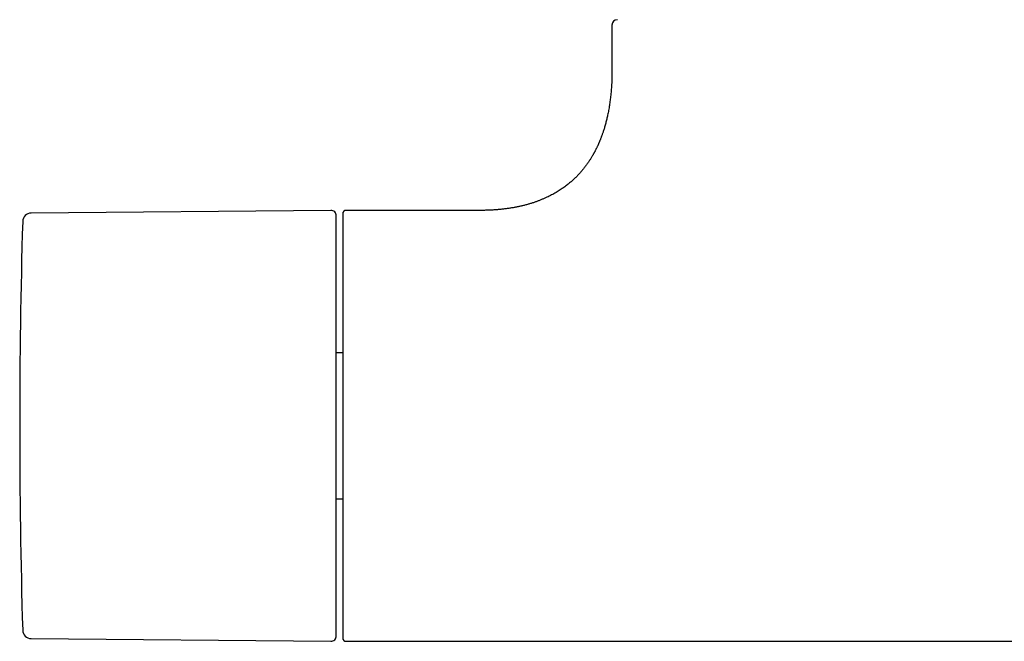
# Model space of a CAD drawing. Header units: millimetres. Extents: x 8 to 865, y 12 to 373.
# Tile 3 of 14: x 296 to 387, y 158 to 216. Entities that reach past the tile are written whole.
import ezdxf

# ---------------------------------------------------------------- set-up
doc = ezdxf.new("R2010")
doc.units = ezdxf.units.MM

msp = doc.modelspace()

# ---------------------------------------------------------------- linework, layer by layer
at = {"color": 7, "linetype": 'Continuous', "lineweight": 30}
for p, q in [((351, 215.106), (351, 210.905)), ((324.896, 197.902), (297.07, 197.659)), ((338.752, 197.906), (326.3, 197.906)), ((326, 184.694), (325.4, 184.694)), ((325.4, 171.119), (326, 171.119)), ((297.07, 158.154), (324.896, 157.911)), ((326.3, 157.906), (413.13, 157.906))]:
    msp.add_line(p, q, dxfattribs=at)
for centre, radius, start, end in [((351.5, 215.106), 0.5, 90, 180), ((297.077, 196.859), 0.8, 90.5, 178.32705), ((324.9, 197.402), 0.5, 0, 90.5), ((326.3, 197.606), 0.3, 90, 180), ((945.994, 177.906), 649.994, 178.327049, 181.672951), ((297.077, 158.954), 0.8, 181.67295, 269.5), ((324.9, 158.411), 0.5, 269.5, 0), ((326.3, 158.206), 0.3, 180, 270)]:
    msp.add_arc(centre, radius, start, end, dxfattribs=at)
for points, knots in [([(351, 210.906), (351, 210.791), (350.999, 210.565), (350.992, 210.231), (350.981, 209.909), (350.966, 209.598), (350.947, 209.298), (350.925, 209.014), (350.901, 208.745), (350.875, 208.491), (350.847, 208.246), (350.817, 208.01), (350.783, 207.773), (350.747, 207.538), (350.707, 207.303), (350.666, 207.079), (350.623, 206.864), (350.58, 206.659), (350.536, 206.463), (350.491, 206.276), (350.445, 206.09), (350.396, 205.906), (350.345, 205.724), (350.295, 205.553), (350.245, 205.392), (350.197, 205.242), (350.15, 205.101), (350.104, 204.969), (350.059, 204.842), (350.013, 204.72), (349.969, 204.603), (349.927, 204.498), (349.89, 204.403), (349.855, 204.32), (349.825, 204.248), (349.794, 204.177), (349.762, 204.101), (349.724, 204.016), (349.682, 203.924), (349.637, 203.827), (349.59, 203.73), (349.538, 203.624), (349.493, 203.533), (349.454, 203.458), (349.43, 203.412), (349.41, 203.373), (349.39, 203.336), (349.37, 203.298), (349.343, 203.25), (349.31, 203.189), (349.268, 203.114), (349.22, 203.03), (349.165, 202.936), (349.103, 202.832), (349.035, 202.722), (348.964, 202.61), (348.891, 202.497), (348.782, 202.335), (348.634, 202.126), (348.454, 201.888), (348.279, 201.67), (348.111, 201.472), (347.936, 201.278), (347.778, 201.111), (347.638, 200.971), (347.518, 200.855), (347.395, 200.741), (347.269, 200.627), (347.137, 200.513), (346.999, 200.397), (346.852, 200.28), (346.698, 200.161), (346.535, 200.041), (346.364, 199.922), (346.186, 199.803), (346.001, 199.684), (345.805, 199.566), (345.603, 199.45), (345.394, 199.337), (345.178, 199.226), (344.952, 199.117), (344.716, 199.01), (344.469, 198.905), (344.217, 198.805), (343.96, 198.71), (343.697, 198.62), (343.423, 198.534), (343.139, 198.451), (342.853, 198.375), (342.565, 198.306), (342.277, 198.243), (341.979, 198.184), (341.67, 198.13), (341.351, 198.081), (341.022, 198.037), (340.691, 198), (340.359, 197.97), (340.027, 197.945), (339.686, 197.926), (339.334, 197.914), (339.021, 197.907), (338.826, 197.907), (338.752, 197.907)], [0, 0, 0, 0, 0.016911, 0.033251, 0.049035, 0.064278, 0.078995, 0.0932, 0.106136, 0.118641, 0.130723, 0.142394, 0.153662, 0.165776, 0.177413, 0.188585, 0.199304, 0.209579, 0.219421, 0.22884, 0.237845, 0.247585, 0.256812, 0.265537, 0.27377, 0.281519, 0.288794, 0.295603, 0.301951, 0.308652, 0.314769, 0.320311, 0.325283, 0.329692, 0.333544, 0.336856, 0.341032, 0.345598, 0.350552, 0.355889, 0.361345, 0.3663, 0.373276, 0.37626, 0.378769, 0.380816, 0.382778, 0.384883, 0.387129, 0.390944, 0.395106, 0.399613, 0.405151, 0.411128, 0.417534, 0.424095, 0.430662, 0.437236, 0.452764, 0.46835, 0.481025, 0.493754, 0.506546, 0.51941, 0.527537, 0.535698, 0.543897, 0.552147, 0.560659, 0.569509, 0.5787, 0.588238, 0.59813, 0.608383, 0.618811, 0.629603, 0.640769, 0.65232, 0.663832, 0.675724, 0.688008, 0.700699, 0.71381, 0.727359, 0.740548, 0.754156, 0.768199, 0.782694, 0.797657, 0.811684, 0.82613, 0.841009, 0.856339, 0.872135, 0.888415, 0.905197, 0.921038, 0.937331, 0.954091, 0.971335, 0.989077, 1, 1, 1, 1]), ([(326, 197.605), (326, 197.605), (326, 197.606), (326, 197.597), (326, 197.578), (326, 197.547), (326, 197.507), (326, 197.462), (326, 197.417), (326, 197.374), (326, 197.326), (326, 197.274), (326, 197.216), (326, 197.141), (326, 197.046), (326, 196.927), (326, 196.797), (326, 196.656), (326, 196.504), (326, 196.341), (326, 196.191), (326, 196.06), (326, 195.95), (326, 195.837), (326, 195.721), (326, 195.601), (326, 195.478), (326, 195.351), (326, 195.197), (326, 195.011), (326, 194.791), (326, 194.562), (326, 194.336), (326, 194.114), (326, 193.896), (326, 193.673), (326, 193.445), (326, 193.211), (326, 192.957), (326, 192.682), (326, 192.384), (326, 192.079), (326, 191.765), (326, 191.441), (326, 191.109), (326, 190.77), (326, 190.425), (326, 190.075), (326, 189.721), (326, 189.363), (326, 188.998), (326, 188.649), (326, 188.315), (326, 188), (326, 187.681), (326, 187.359), (326, 187.035), (326, 186.687), (326, 186.316), (326, 185.921), (326, 185.521), (326, 185.183), (326, 184.909), (326, 184.701), (326, 184.491), (326, 184.281), (326, 184.071), (326, 183.819), (326, 183.526), (326, 183.191), (326, 182.866), (326, 182.552), (326, 182.248), (326, 181.943), (326, 181.64), (326, 181.341), (326, 180.996), (326, 180.601), (326, 180.154), (326, 179.706), (326, 179.258), (326, 178.808), (326, 178.358), (326, 177.907), (326, 177.456), (326, 177.006), (326, 176.558), (326, 176.11), (326, 175.714), (326, 175.371), (326, 175.079), (326, 174.788), (326, 174.495), (326, 174.196), (326, 173.839), (326, 173.426), (326, 172.963), (326, 172.503), (326, 172.046), (326, 171.592), (326, 171.142), (326, 170.758), (326, 170.438), (326, 170.182), (326, 169.928), (326, 169.676), (326, 169.425), (326, 169.177), (326, 168.93), (326, 168.638), (326, 168.303), (326, 167.926), (326, 167.553), (326, 167.201), (326, 166.87), (326, 166.56), (326, 166.254), (326, 165.952), (326, 165.656), (326, 165.346), (326, 165.024), (326, 164.692), (326, 164.366), (326, 164.044), (326, 163.728), (326, 163.417), (326, 163.115), (326, 162.82), (326, 162.536), (326, 162.261), (326, 161.995), (326, 161.737), (326, 161.501), (326, 161.286), (326, 161.091), (326, 160.901), (326, 160.718), (326, 160.541), (326, 160.36), (326, 160.176), (326, 159.991), (326, 159.814), (326, 159.673), (326, 159.565), (326, 159.485), (326, 159.407), (326, 159.332), (326, 159.259), (326, 159.175), (326, 159.082), (326, 158.982), (326, 158.891), (326, 158.809), (326, 158.735), (326, 158.666), (326, 158.601), (326, 158.543), (326, 158.481), (326, 158.418), (326, 158.357), (326, 158.306), (326, 158.266), (326, 158.235), (326, 158.216), (326, 158.206), (326, 158.207), (326, 158.208)], [0, 0, 0, 0, 0.003232, 0.010513, 0.017782, 0.025043, 0.032299, 0.039556, 0.044308, 0.049064, 0.053822, 0.058586, 0.063486, 0.068535, 0.076253, 0.08396, 0.091663, 0.099365, 0.107071, 0.114785, 0.122512, 0.126997, 0.131476, 0.135951, 0.140422, 0.144889, 0.149355, 0.15382, 0.158284, 0.1653, 0.172322, 0.179352, 0.186394, 0.192498, 0.198593, 0.20468, 0.210761, 0.216839, 0.222916, 0.230079, 0.237248, 0.244426, 0.251616, 0.25894, 0.266251, 0.273551, 0.280845, 0.288138, 0.295301, 0.30247, 0.309648, 0.316838, 0.322816, 0.328785, 0.334747, 0.340704, 0.346657, 0.352609, 0.359626, 0.366647, 0.373677, 0.380719, 0.384321, 0.387919, 0.391515, 0.395107, 0.398698, 0.402287, 0.407924, 0.413559, 0.419195, 0.424229, 0.429266, 0.434307, 0.439354, 0.444276, 0.449042, 0.456328, 0.463605, 0.470877, 0.478149, 0.485425, 0.492707, 0.5, 0.507281, 0.51455, 0.521811, 0.529068, 0.536324, 0.541077, 0.545832, 0.550591, 0.555354, 0.560254, 0.565304, 0.573021, 0.580729, 0.588431, 0.596133, 0.603839, 0.611553, 0.61928, 0.623765, 0.628245, 0.632719, 0.63719, 0.641658, 0.646123, 0.650588, 0.655052, 0.662069, 0.66909, 0.67612, 0.683162, 0.689266, 0.695361, 0.701448, 0.707529, 0.713607, 0.719684, 0.726847, 0.734016, 0.741194, 0.748384, 0.755708, 0.763019, 0.770319, 0.777614, 0.784906, 0.792069, 0.799238, 0.806416, 0.813606, 0.819585, 0.825554, 0.831515, 0.837472, 0.843425, 0.849377, 0.856394, 0.863416, 0.870446, 0.877487, 0.881089, 0.884688, 0.888283, 0.891876, 0.895466, 0.899055, 0.904692, 0.910327, 0.915963, 0.920997, 0.926034, 0.931075, 0.936122, 0.941044, 0.94581, 0.953096, 0.960373, 0.967646, 0.974918, 0.982193, 0.989475, 0.996768, 1, 1, 1, 1]), ([(325.4, 158.411), (325.4, 158.412), (325.4, 158.414), (325.4, 158.43), (325.4, 158.455), (325.4, 158.491), (325.4, 158.532), (325.4, 158.574), (325.4, 158.614), (325.4, 158.658), (325.4, 158.708), (325.4, 158.763), (325.4, 158.833), (325.4, 158.923), (325.4, 159.035), (325.4, 159.157), (325.4, 159.266), (325.4, 159.355), (325.4, 159.42), (325.4, 159.488), (325.4, 159.557), (325.4, 159.629), (325.4, 159.703), (325.4, 159.807), (325.4, 159.945), (325.4, 160.122), (325.4, 160.307), (325.4, 160.501), (325.4, 160.681), (325.4, 160.842), (325.4, 160.984), (325.4, 161.129), (325.4, 161.278), (325.4, 161.431), (325.4, 161.617), (325.4, 161.839), (325.4, 162.098), (325.4, 162.366), (325.4, 162.642), (325.4, 162.924), (325.4, 163.213), (325.4, 163.507), (325.4, 163.81), (325.4, 164.122), (325.4, 164.442), (325.4, 164.772), (325.4, 165.108), (325.4, 165.451), (325.4, 165.761), (325.4, 166.034), (325.4, 166.269), (325.4, 166.507), (325.4, 166.748), (325.4, 166.991), (325.4, 167.278), (325.4, 167.61), (325.4, 167.987), (325.4, 168.369), (325.4, 168.756), (325.4, 169.09), (325.4, 169.37), (325.4, 169.593), (325.4, 169.817), (325.4, 170.043), (325.4, 170.271), (325.4, 170.5), (325.4, 170.8), (325.4, 171.173), (325.4, 171.62), (325.4, 172.071), (325.4, 172.525), (325.4, 172.929), (325.4, 173.283), (325.4, 173.585), (325.4, 173.889), (325.4, 174.191), (325.4, 174.489), (325.4, 174.832), (325.4, 175.224), (325.4, 175.669), (325.4, 176.115), (325.4, 176.561), (325.4, 177.009), (325.4, 177.457), (325.4, 177.906), (325.4, 178.354), (325.4, 178.802), (325.4, 179.248), (325.4, 179.694), (325.4, 180.087), (325.4, 180.429), (325.4, 180.719), (325.4, 181.009), (325.4, 181.301), (325.4, 181.598), (325.4, 181.951), (325.4, 182.355), (325.4, 182.807), (325.4, 183.256), (325.4, 183.62), (325.4, 183.901), (325.4, 184.099), (325.4, 184.297), (325.4, 184.495), (325.4, 184.691), (325.4, 184.887), (325.4, 185.155), (325.4, 185.492), (325.4, 185.897), (325.4, 186.297), (325.4, 186.693), (325.4, 187.039), (325.4, 187.337), (325.4, 187.589), (325.4, 187.838), (325.4, 188.086), (325.4, 188.331), (325.4, 188.62), (325.4, 188.95), (325.4, 189.319), (325.4, 189.681), (325.4, 190.037), (325.4, 190.384), (325.4, 190.722), (325.4, 191.052), (325.4, 191.376), (325.4, 191.695), (325.4, 192.009), (325.4, 192.316), (325.4, 192.616), (325.4, 192.907), (325.4, 193.158), (325.4, 193.371), (325.4, 193.549), (325.4, 193.723), (325.4, 193.894), (325.4, 194.061), (325.4, 194.252), (325.4, 194.463), (325.4, 194.692), (325.4, 194.912), (325.4, 195.123), (325.4, 195.296), (325.4, 195.434), (325.4, 195.541), (325.4, 195.645), (325.4, 195.747), (325.4, 195.845), (325.4, 195.941), (325.4, 196.062), (325.4, 196.204), (325.4, 196.363), (325.4, 196.51), (325.4, 196.647), (325.4, 196.758), (325.4, 196.847), (325.4, 196.918), (325.4, 196.984), (325.4, 197.046), (325.4, 197.101), (325.4, 197.159), (325.4, 197.219), (325.4, 197.275), (325.4, 197.321), (325.4, 197.357), (325.4, 197.383), (325.4, 197.399), (325.4, 197.401), (325.4, 197.402)], [0, 0, 0, 0, 0.007319, 0.014626, 0.021926, 0.029223, 0.036519, 0.041299, 0.046082, 0.050868, 0.05566, 0.060589, 0.065668, 0.073277, 0.080876, 0.088472, 0.096068, 0.099479, 0.102892, 0.106307, 0.109723, 0.113142, 0.116565, 0.11999, 0.127209, 0.134416, 0.141614, 0.148807, 0.155998, 0.160708, 0.16542, 0.170136, 0.174855, 0.179579, 0.18431, 0.191684, 0.199044, 0.206395, 0.213741, 0.221085, 0.228301, 0.235523, 0.242755, 0.25, 0.257374, 0.264734, 0.272085, 0.279431, 0.286775, 0.291585, 0.296397, 0.301213, 0.306033, 0.310858, 0.31569, 0.322909, 0.330116, 0.337314, 0.344507, 0.351699, 0.355736, 0.359774, 0.363815, 0.367858, 0.371905, 0.375955, 0.380011, 0.38777, 0.395516, 0.403253, 0.410987, 0.418721, 0.423788, 0.428858, 0.433933, 0.439014, 0.443966, 0.448756, 0.456079, 0.463395, 0.470707, 0.47802, 0.485337, 0.492662, 0.5, 0.507318, 0.514624, 0.521924, 0.52922, 0.536517, 0.541297, 0.54608, 0.550867, 0.55566, 0.560589, 0.565668, 0.573277, 0.580876, 0.588472, 0.596068, 0.599479, 0.602892, 0.606307, 0.609723, 0.613142, 0.616565, 0.61999, 0.627209, 0.634416, 0.641614, 0.648807, 0.655998, 0.660708, 0.66542, 0.670136, 0.674855, 0.679579, 0.68431, 0.691684, 0.699044, 0.706395, 0.713741, 0.721085, 0.728301, 0.735523, 0.742755, 0.75, 0.757374, 0.764734, 0.772085, 0.779431, 0.786775, 0.791585, 0.796397, 0.801213, 0.806033, 0.810858, 0.81569, 0.822909, 0.830116, 0.837314, 0.844507, 0.851699, 0.855736, 0.859774, 0.863815, 0.867858, 0.871905, 0.875955, 0.880011, 0.88777, 0.895516, 0.903253, 0.910987, 0.918721, 0.923788, 0.928858, 0.933933, 0.939014, 0.943966, 0.948757, 0.956081, 0.963397, 0.970709, 0.978022, 0.985339, 0.992663, 1, 1, 1, 1])]:
    msp.add_open_spline(points, degree=3, knots=knots, dxfattribs=at)

doc.saveas('drawing.dxf')
